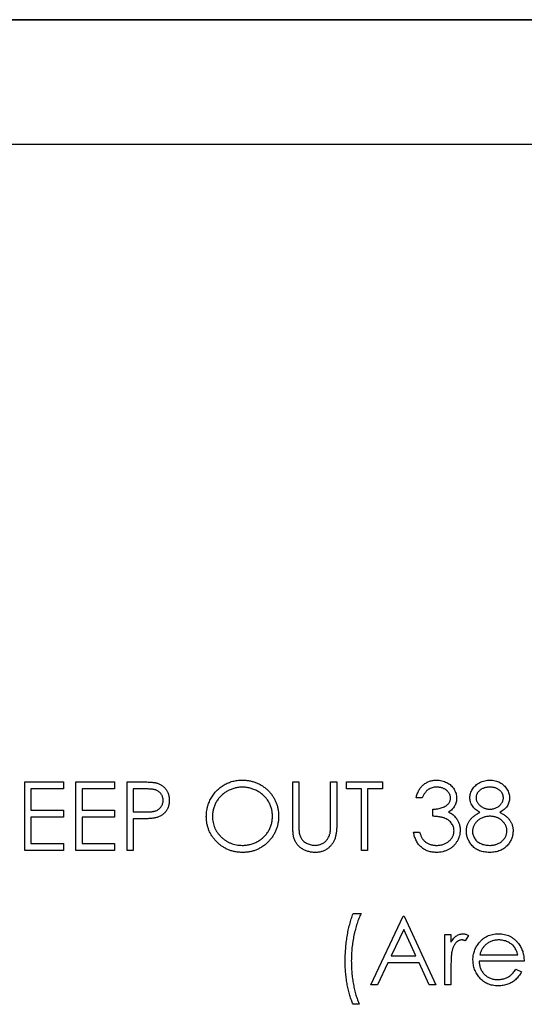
# Model space of a CAD drawing. Header units: millimetres. Extents: x 0 to 1725, y 0 to 1361.
# Tile 18 of 39: x 692 to 717, y 1189 to 1239. Entities that reach past the tile are written whole.
import ezdxf

# ---------------------------------------------------------------- set-up
doc = ezdxf.new("R2010")
doc.units = ezdxf.units.MM
doc.linetypes.add('SLD-Solid', pattern=[0])
doc.layers.add('SLD-0', color=179, linetype='SLD-Solid')
doc.styles.add('SLDTEXTSTYLE0', font='ARIAL.TTF', dxfattribs={"width": 0.948})
doc.dimstyles.new('SLDDIMSTYLE1', dxfattribs={"dimtxt": 7.408333, "dimasz": 2.116667, "dimexe": 0, "dimexo": 0.0625, "dimgap": 1.852083, "dimtad": 0, "dimtih": 1, "dimtoh": 1, "dimrnd": 1e-09, "dimzin": 12, "dimdsep": 46, "dimtxsty": 'SLDTEXTSTYLE0', "dimblk1": 'NONE', "dimblk2": 'NONE', "dimsah": 1, "dimcen": 0.09, "dimsd2": 1, "dimadec": 0, "dimazin": 3, "dimtfac": 1, "dimtdec": 0, "dimtofl": 0, "dimtmove": 0, "dimatfit": 3, "dimldrblk": 'NONE', "dimfxl": 1, "dimfrac": 2, "dimtolj": 1, "dimtzin": 12, "dimarcsym": 0})

# ---------------------------------------------------------------- blocks, each defined once
blk = doc.blocks.new('_D_32')
at = {"layer": 'SLD-0', "color": 7}
for p, q in [((971.444, 1232.566), (646.425, 1232.566)), ((976.444, 1223.705), (971.444, 1232.566)), ((1032.962, 1228.396), (1032.962, 1219.014)), ((1032.962, 1228.396), (1034.608, 1228.396)), ((1071.92, 1228.396), (1070.275, 1228.396)), ((1071.92, 1228.396), (1071.92, 1219.014)), ((976.444, 1223.705), (981.444, 1223.705)), ((1032.962, 1219.014), (1034.608, 1219.014)), ((1071.92, 1219.014), (1070.275, 1219.014))]:
    blk.add_line(p, q, dxfattribs=at)
at = {"layer": 'SLD-0', "color": 7, "char_height": 7.4083, "attachment_point": 1, "style": 'SLDTEXTSTYLE0'}
for s, insert in [('237.49mm', (983.032, 1227.736)), ('9.350in', (1036.254, 1227.736))]:
    blk.add_mtext(s, dxfattribs=dict(at, insert=insert))
blk = doc.blocks.new('_None')

msp = doc.modelspace()

# ---------------------------------------------------------------- linework, layer by layer
at = {"layer": 'SLD-0', "color": 7, "linetype": 'SLD-Solid'}
msp.add_line((639.075, 1238.916), (943.875, 1238.916), dxfattribs=at)
at = {"layer": 'SLD-0', "color": 7, "linetype": 'SLD-Solid', "lineweight": 25}
for p, q in [((796.555, 1238.916), (639.075, 1238.916)), ((691.947, 1200.125), (693.921, 1200.125)), ((691.947, 1196.625), (691.947, 1200.125)), ((693.921, 1199.766), (692.261, 1199.766)), ((692.261, 1199.766), (692.261, 1198.689)), ((693.921, 1200.125), (693.921, 1199.766)), ((694.549, 1200.125), (696.524, 1200.125)), ((694.549, 1196.625), (694.549, 1200.125)), ((696.524, 1199.766), (694.864, 1199.766)), ((694.864, 1199.766), (694.864, 1198.689)), ((696.524, 1200.125), (696.524, 1199.766)), ((697.152, 1200.125), (697.838, 1200.125)), ((697.152, 1196.625), (697.152, 1200.125)), ((698.106, 1199.766), (697.466, 1199.766)), ((697.466, 1199.766), (697.466, 1198.599)), ((705.588, 1200.125), (705.902, 1200.125)), ((705.588, 1198.011), (705.588, 1200.125)), ((705.902, 1200.125), (705.902, 1198.028)), ((707.517, 1198.028), (707.517, 1200.125)), ((707.517, 1200.125), (707.831, 1200.125)), ((707.831, 1200.125), (707.831, 1198.011)), ((708.325, 1199.766), (708.325, 1200.125)), ((708.325, 1200.125), (710.165, 1200.125)), ((709.088, 1199.766), (708.325, 1199.766)), ((709.088, 1196.625), (709.088, 1199.766)), ((710.165, 1199.766), (709.402, 1199.766)), ((709.402, 1199.766), (709.402, 1196.625)), ((710.165, 1200.125), (710.165, 1199.766)), ((712.184, 1199.317), (711.87, 1199.317)), ((692.261, 1198.689), (693.921, 1198.689)), ((693.921, 1198.689), (693.921, 1198.33)), ((694.864, 1198.689), (696.524, 1198.689)), ((696.524, 1198.689), (696.524, 1198.33)), ((712.723, 1198.375), (712.723, 1198.734)), ((693.921, 1198.33), (692.261, 1198.33)), ((692.261, 1198.33), (692.261, 1196.984)), ((696.524, 1198.33), (694.864, 1198.33)), ((694.864, 1198.33), (694.864, 1196.984)), ((697.466, 1198.599), (698.079, 1198.592)), ((697.716, 1198.24), (697.466, 1198.24)), ((697.466, 1198.24), (697.466, 1196.625)), ((711.735, 1197.567), (712.049, 1197.567)), ((692.261, 1196.984), (693.921, 1196.984)), ((693.921, 1196.984), (693.921, 1196.625)), ((694.864, 1196.984), (696.524, 1196.984)), ((696.524, 1196.984), (696.524, 1196.625)), ((693.921, 1196.625), (691.947, 1196.625)), ((696.524, 1196.625), (694.549, 1196.625)), ((697.466, 1196.625), (697.152, 1196.625)), ((709.402, 1196.625), (709.088, 1196.625)), ((708.662, 1193.426), (709.065, 1193.426)), ((709.559, 1189.792), (711.219, 1193.292)), ((711.219, 1193.292), (711.264, 1193.292)), ((711.264, 1193.292), (712.88, 1189.792)), ((711.238, 1192.61), (710.604, 1191.273)), ((711.855, 1191.273), (711.238, 1192.61)), ((713.328, 1192.349), (713.642, 1192.349)), ((713.328, 1189.792), (713.328, 1192.349)), ((713.642, 1192.349), (713.642, 1191.973)), ((714.54, 1192.307), (714.367, 1192.035)), ((710.604, 1191.273), (711.855, 1191.273)), ((715.111, 1191.317), (717.053, 1191.317)), ((710.434, 1190.914), (709.902, 1189.792)), ((712.021, 1190.914), (710.434, 1190.914)), ((712.538, 1189.792), (712.021, 1190.914)), ((713.642, 1190.651), (713.642, 1189.792)), ((717.367, 1191.003), (715.078, 1191.003)), ((716.953, 1190.599), (717.232, 1190.453)), ((709.902, 1189.792), (709.559, 1189.792)), ((712.88, 1189.792), (712.538, 1189.792)), ((713.642, 1189.792), (713.328, 1189.792)), ((708.976, 1188.805), (708.662, 1188.805))]:
    msp.add_line(p, q, dxfattribs=at)
for points, knots in [([(701.19, 1198.36), (701.191, 1198.401), (701.192, 1198.484), (701.205, 1198.607), (701.223, 1198.728), (701.25, 1198.846), (701.285, 1198.962), (701.326, 1199.076), (701.376, 1199.188), (701.433, 1199.296), (701.496, 1199.401), (701.566, 1199.5), (701.64, 1199.594), (701.721, 1199.681), (701.807, 1199.762), (701.898, 1199.838), (701.995, 1199.908), (702.097, 1199.972), (702.203, 1200.029), (702.312, 1200.078), (702.422, 1200.121), (702.535, 1200.155), (702.65, 1200.182), (702.768, 1200.2), (702.887, 1200.213), (702.967, 1200.214), (703.008, 1200.215)], [0, 0, 0, 0, 0.043209, 0.085873, 0.12812, 0.170152, 0.211918, 0.253753, 0.296006, 0.338443, 0.381015, 0.42282, 0.464089, 0.505126, 0.545975, 0.586985, 0.628339, 0.670084, 0.711992, 0.753039, 0.794049, 0.834886, 0.875498, 0.916547, 0.958004, 1, 1, 1, 1]), ([(703.008, 1200.215), (703.073, 1200.213), (703.2, 1200.21), (703.387, 1200.185), (703.566, 1200.143), (703.737, 1200.086), (703.9, 1200.01), (704.054, 1199.918), (704.201, 1199.81), (704.337, 1199.685), (704.462, 1199.55), (704.571, 1199.405), (704.663, 1199.253), (704.739, 1199.092), (704.798, 1198.924), (704.839, 1198.748), (704.865, 1198.565), (704.868, 1198.44), (704.87, 1198.376)], [0, 0, 0, 0, 0.06657, 0.130749, 0.193413, 0.254989, 0.316114, 0.377262, 0.439401, 0.502971, 0.566525, 0.628231, 0.689091, 0.749345, 0.81017, 0.87161, 0.934869, 1, 1, 1, 1]), ([(711.87, 1199.317), (711.878, 1199.353), (711.895, 1199.421), (711.93, 1199.52), (711.968, 1199.613), (712.013, 1199.699), (712.062, 1199.78), (712.119, 1199.854), (712.181, 1199.922), (712.248, 1199.983), (712.319, 1200.038), (712.395, 1200.085), (712.473, 1200.125), (712.555, 1200.158), (712.64, 1200.183), (712.728, 1200.201), (712.819, 1200.213), (712.88, 1200.214), (712.912, 1200.215)], [0, 0, 0, 0, 0.072625, 0.141977, 0.208985, 0.273957, 0.336889, 0.398745, 0.460116, 0.520825, 0.580994, 0.640152, 0.698622, 0.757271, 0.816427, 0.876254, 0.937165, 1, 1, 1, 1]), ([(712.912, 1200.215), (712.958, 1200.213), (713.048, 1200.211), (713.181, 1200.186), (713.309, 1200.146), (713.431, 1200.092), (713.544, 1200.025), (713.645, 1199.945), (713.731, 1199.854), (713.804, 1199.753), (713.861, 1199.645), (713.903, 1199.534), (713.929, 1199.421), (713.932, 1199.344), (713.934, 1199.305)], [0, 0, 0, 0, 0.090254, 0.17854, 0.266093, 0.354631, 0.441886, 0.525747, 0.608114, 0.690197, 0.770821, 0.848326, 0.924012, 1, 1, 1, 1]), ([(714.607, 1199.317), (714.609, 1199.354), (714.612, 1199.429), (714.639, 1199.541), (714.682, 1199.65), (714.741, 1199.757), (714.814, 1199.858), (714.902, 1199.949), (715.003, 1200.028), (715.116, 1200.095), (715.237, 1200.149), (715.365, 1200.186), (715.497, 1200.211), (715.587, 1200.213), (715.633, 1200.215)], [0, 0, 0, 0, 0.0740584, 0.1488704, 0.2266677, 0.3077348, 0.3911572, 0.4739294, 0.5579278, 0.6449893, 0.7333641, 0.821092, 0.9092872, 1, 1, 1, 1]), ([(715.633, 1200.215), (715.677, 1200.213), (715.765, 1200.211), (715.894, 1200.187), (716.018, 1200.147), (716.135, 1200.093), (716.244, 1200.027), (716.341, 1199.946), (716.426, 1199.856), (716.497, 1199.755), (716.555, 1199.649), (716.596, 1199.537), (716.621, 1199.423), (716.625, 1199.346), (716.626, 1199.307)], [0, 0, 0, 0, 0.08941, 0.176306, 0.262626, 0.349446, 0.435498, 0.518928, 0.601355, 0.684256, 0.765807, 0.844877, 0.92228, 1, 1, 1, 1]), ([(697.838, 1200.125), (697.886, 1200.125), (697.976, 1200.125), (698.106, 1200.122), (698.224, 1200.118), (698.329, 1200.112), (698.423, 1200.106), (698.505, 1200.096), (698.575, 1200.087), (698.616, 1200.077), (698.636, 1200.072)], [0, 0, 0, 0, 0.176956, 0.339055, 0.486318, 0.618781, 0.735619, 0.838742, 0.926457, 1, 1, 1, 1]), ([(698.992, 1199.185), (698.99, 1199.213), (698.988, 1199.269), (698.969, 1199.351), (698.938, 1199.429), (698.895, 1199.502), (698.842, 1199.568), (698.78, 1199.626), (698.711, 1199.672), (698.646, 1199.702), (698.588, 1199.72), (698.538, 1199.733), (698.482, 1199.743), (698.419, 1199.751), (698.35, 1199.758), (698.274, 1199.763), (698.192, 1199.766), (698.136, 1199.766), (698.106, 1199.766)], [0, 0, 0, 0, 0.070044, 0.139238, 0.208197, 0.279173, 0.349987, 0.418354, 0.48761, 0.557411, 0.59533, 0.637964, 0.685913, 0.738185, 0.796103, 0.858517, 0.926658, 1, 1, 1, 1]), ([(698.636, 1200.072), (698.66, 1200.066), (698.708, 1200.053), (698.776, 1200.027), (698.842, 1199.995), (698.904, 1199.96), (698.963, 1199.919), (699.019, 1199.873), (699.071, 1199.823), (699.119, 1199.767), (699.163, 1199.708), (699.201, 1199.644), (699.233, 1199.577), (699.261, 1199.506), (699.28, 1199.431), (699.295, 1199.353), (699.304, 1199.271), (699.305, 1199.215), (699.306, 1199.186)], [0, 0, 0, 0, 0.062481, 0.12349, 0.183411, 0.243153, 0.302127, 0.36171, 0.421842, 0.482932, 0.544552, 0.605681, 0.66768, 0.729984, 0.794551, 0.860346, 0.928907, 1, 1, 1, 1]), ([(703.023, 1199.856), (702.99, 1199.855), (702.924, 1199.855), (702.826, 1199.844), (702.729, 1199.829), (702.633, 1199.807), (702.539, 1199.778), (702.446, 1199.744), (702.354, 1199.703), (702.264, 1199.656), (702.177, 1199.605), (702.095, 1199.548), (702.018, 1199.487), (701.946, 1199.421), (701.878, 1199.352), (701.815, 1199.278), (701.757, 1199.199), (701.705, 1199.117), (701.658, 1199.031), (701.616, 1198.943), (701.582, 1198.851), (701.554, 1198.758), (701.531, 1198.662), (701.516, 1198.564), (701.506, 1198.463), (701.505, 1198.395), (701.505, 1198.361)], [0, 0, 0, 0, 0.042023, 0.083645, 0.124984, 0.166247, 0.207702, 0.249631, 0.291742, 0.334743, 0.37746, 0.419556, 0.461044, 0.502096, 0.542891, 0.583801, 0.624864, 0.666225, 0.707399, 0.748557, 0.789655, 0.83074, 0.87207, 0.913993, 0.956498, 1, 1, 1, 1]), ([(704.556, 1198.377), (704.555, 1198.411), (704.555, 1198.478), (704.544, 1198.578), (704.529, 1198.675), (704.507, 1198.77), (704.479, 1198.862), (704.445, 1198.951), (704.404, 1199.038), (704.357, 1199.123), (704.304, 1199.204), (704.247, 1199.282), (704.184, 1199.354), (704.116, 1199.424), (704.043, 1199.488), (703.964, 1199.548), (703.881, 1199.605), (703.793, 1199.656), (703.703, 1199.703), (703.61, 1199.744), (703.515, 1199.778), (703.42, 1199.807), (703.322, 1199.829), (703.224, 1199.844), (703.124, 1199.855), (703.057, 1199.855), (703.023, 1199.856)], [0, 0, 0, 0, 0.042915, 0.08513, 0.126473, 0.167453, 0.207976, 0.248249, 0.28875, 0.32967, 0.370537, 0.411129, 0.451819, 0.492406, 0.533486, 0.575263, 0.617441, 0.660672, 0.70394, 0.746868, 0.789079, 0.831104, 0.873238, 0.915166, 0.957381, 1, 1, 1, 1]), ([(712.916, 1199.856), (712.876, 1199.854), (712.798, 1199.852), (712.686, 1199.828), (712.582, 1199.79), (712.502, 1199.745), (712.443, 1199.7), (712.401, 1199.661), (712.36, 1199.617), (712.322, 1199.567), (712.284, 1199.513), (712.249, 1199.452), (712.215, 1199.387), (712.195, 1199.341), (712.184, 1199.317)], [0, 0, 0, 0, 0.122712, 0.239685, 0.351816, 0.463766, 0.520818, 0.579448, 0.640604, 0.705298, 0.773634, 0.844669, 0.920057, 1, 1, 1, 1]), ([(713.62, 1199.307), (713.62, 1199.325), (713.619, 1199.362), (713.608, 1199.415), (713.593, 1199.466), (713.571, 1199.516), (713.542, 1199.563), (713.508, 1199.609), (713.467, 1199.653), (713.42, 1199.693), (713.37, 1199.732), (713.314, 1199.765), (713.256, 1199.793), (713.194, 1199.816), (713.129, 1199.834), (713.061, 1199.846), (712.99, 1199.854), (712.941, 1199.855), (712.916, 1199.856)], [0, 0, 0, 0, 0.055275, 0.109966, 0.163247, 0.218076, 0.273301, 0.330909, 0.390995, 0.454176, 0.518862, 0.583311, 0.648517, 0.715031, 0.782502, 0.852323, 0.924928, 1, 1, 1, 1]), ([(715.615, 1199.856), (715.591, 1199.855), (715.543, 1199.854), (715.472, 1199.847), (715.405, 1199.834), (715.341, 1199.817), (715.281, 1199.794), (715.223, 1199.766), (715.169, 1199.733), (715.118, 1199.696), (715.072, 1199.655), (715.032, 1199.612), (714.998, 1199.566), (714.969, 1199.52), (714.949, 1199.47), (714.933, 1199.419), (714.922, 1199.366), (714.922, 1199.33), (714.921, 1199.312)], [0, 0, 0, 0, 0.075243, 0.147209, 0.216447, 0.284025, 0.350655, 0.415031, 0.47963, 0.544652, 0.608044, 0.667828, 0.725114, 0.780992, 0.835527, 0.889438, 0.944072, 1, 1, 1, 1]), ([(716.312, 1199.319), (716.312, 1199.335), (716.311, 1199.368), (716.302, 1199.417), (716.288, 1199.465), (716.268, 1199.512), (716.243, 1199.557), (716.212, 1199.602), (716.175, 1199.645), (716.134, 1199.688), (716.087, 1199.727), (716.035, 1199.762), (715.977, 1199.791), (715.914, 1199.815), (715.846, 1199.833), (715.774, 1199.847), (715.696, 1199.854), (715.643, 1199.855), (715.615, 1199.856)], [0, 0, 0, 0, 0.050902, 0.101034, 0.151084, 0.203062, 0.256248, 0.310847, 0.368769, 0.430015, 0.49252, 0.556049, 0.621996, 0.690192, 0.761385, 0.836356, 0.915487, 1, 1, 1, 1]), ([(698.079, 1198.592), (698.109, 1198.592), (698.167, 1198.592), (698.25, 1198.596), (698.327, 1198.6), (698.399, 1198.607), (698.463, 1198.617), (698.522, 1198.626), (698.574, 1198.64), (698.636, 1198.659), (698.704, 1198.691), (698.778, 1198.737), (698.84, 1198.796), (698.895, 1198.863), (698.938, 1198.936), (698.969, 1199.016), (698.988, 1199.099), (698.99, 1199.156), (698.992, 1199.185)], [0, 0, 0, 0, 0.072538, 0.140034, 0.202496, 0.260575, 0.313228, 0.361583, 0.404878, 0.444127, 0.5164, 0.586507, 0.655085, 0.724384, 0.793974, 0.861638, 0.930111, 1, 1, 1, 1]), ([(699.306, 1199.186), (699.305, 1199.157), (699.305, 1199.101), (699.295, 1199.019), (699.281, 1198.94), (699.261, 1198.865), (699.234, 1198.795), (699.203, 1198.727), (699.165, 1198.664), (699.121, 1198.605), (699.072, 1198.55), (699.019, 1198.5), (698.961, 1198.454), (698.899, 1198.413), (698.832, 1198.378), (698.762, 1198.346), (698.686, 1198.319), (698.634, 1198.305), (698.608, 1198.298)], [0, 0, 0, 0, 0.070119, 0.137192, 0.202016, 0.264631, 0.326117, 0.38601, 0.445812, 0.505298, 0.564633, 0.624283, 0.683902, 0.743953, 0.805388, 0.868388, 0.933084, 1, 1, 1, 1]), ([(712.723, 1198.734), (712.766, 1198.735), (712.851, 1198.736), (712.975, 1198.754), (713.093, 1198.778), (713.203, 1198.815), (713.304, 1198.857), (713.391, 1198.907), (713.464, 1198.963), (713.522, 1199.025), (713.566, 1199.091), (713.597, 1199.16), (713.616, 1199.232), (713.619, 1199.282), (713.62, 1199.307)], [0, 0, 0, 0, 0.110166, 0.215787, 0.318027, 0.417574, 0.51165, 0.596162, 0.672935, 0.74367, 0.810677, 0.874059, 0.936696, 1, 1, 1, 1]), ([(713.934, 1199.305), (713.933, 1199.268), (713.931, 1199.196), (713.911, 1199.09), (713.879, 1198.991), (713.834, 1198.897), (713.775, 1198.809), (713.705, 1198.727), (713.621, 1198.651), (713.558, 1198.608), (713.525, 1198.585)], [0, 0, 0, 0, 0.1280675, 0.2506083, 0.3706302, 0.4900722, 0.6103748, 0.7343131, 0.8632165, 1, 1, 1, 1]), ([(715.118, 1198.575), (715.078, 1198.597), (714.999, 1198.64), (714.895, 1198.719), (714.806, 1198.804), (714.733, 1198.898), (714.676, 1198.997), (714.637, 1199.1), (714.611, 1199.207), (714.608, 1199.28), (714.607, 1199.317)], [0, 0, 0, 0, 0.14586, 0.282426, 0.41085, 0.535029, 0.654701, 0.770133, 0.884556, 1, 1, 1, 1]), ([(714.921, 1199.312), (714.922, 1199.293), (714.923, 1199.257), (714.934, 1199.204), (714.949, 1199.152), (714.974, 1199.101), (715.004, 1199.052), (715.04, 1199.003), (715.084, 1198.957), (715.133, 1198.912), (715.186, 1198.87), (715.243, 1198.834), (715.302, 1198.803), (715.363, 1198.778), (715.426, 1198.758), (715.491, 1198.744), (715.559, 1198.736), (715.605, 1198.735), (715.628, 1198.734)], [0, 0, 0, 0, 0.054564, 0.107826, 0.161924, 0.21751, 0.274498, 0.334815, 0.397555, 0.464755, 0.532901, 0.600097, 0.665354, 0.731084, 0.796883, 0.863292, 0.930831, 1, 1, 1, 1]), ([(715.628, 1198.734), (715.658, 1198.735), (715.717, 1198.737), (715.804, 1198.753), (715.889, 1198.778), (715.971, 1198.813), (716.047, 1198.857), (716.115, 1198.909), (716.174, 1198.968), (716.223, 1199.035), (716.261, 1199.105), (716.291, 1199.176), (716.309, 1199.247), (716.311, 1199.295), (716.312, 1199.319)], [0, 0, 0, 0, 0.08969, 0.178494, 0.266838, 0.356558, 0.445334, 0.530806, 0.614076, 0.697707, 0.779142, 0.855354, 0.928557, 1, 1, 1, 1]), ([(716.626, 1199.307), (716.625, 1199.269), (716.622, 1199.194), (716.598, 1199.086), (716.559, 1198.984), (716.504, 1198.888), (716.433, 1198.799), (716.346, 1198.717), (716.245, 1198.64), (716.169, 1198.597), (716.129, 1198.575)], [0, 0, 0, 0, 0.121904, 0.239413, 0.35541, 0.472091, 0.592859, 0.718703, 0.854892, 1, 1, 1, 1]), ([(698.608, 1198.298), (698.586, 1198.293), (698.538, 1198.283), (698.458, 1198.272), (698.366, 1198.262), (698.261, 1198.255), (698.143, 1198.248), (698.013, 1198.243), (697.869, 1198.241), (697.769, 1198.241), (697.716, 1198.24)], [0, 0, 0, 0, 0.0751731, 0.1647463, 0.2680169, 0.3859119, 0.5177895, 0.663691, 0.8244132, 1, 1, 1, 1]), ([(703.036, 1196.535), (702.972, 1196.537), (702.847, 1196.54), (702.664, 1196.566), (702.488, 1196.607), (702.319, 1196.666), (702.158, 1196.741), (702.005, 1196.833), (701.859, 1196.943), (701.723, 1197.067), (701.598, 1197.202), (701.489, 1197.347), (701.397, 1197.499), (701.322, 1197.658), (701.262, 1197.823), (701.221, 1197.996), (701.195, 1198.175), (701.192, 1198.298), (701.19, 1198.36)], [0, 0, 0, 0, 0.0658189, 0.1297465, 0.192072, 0.2534594, 0.3145696, 0.3762799, 0.4390257, 0.503267, 0.5674928, 0.6297048, 0.6909996, 0.7514517, 0.8120044, 0.8731497, 0.9356355, 1, 1, 1, 1]), ([(701.505, 1198.361), (701.506, 1198.31), (701.508, 1198.211), (701.53, 1198.065), (701.564, 1197.925), (701.614, 1197.792), (701.676, 1197.663), (701.753, 1197.541), (701.845, 1197.426), (701.948, 1197.317), (702.062, 1197.219), (702.182, 1197.132), (702.308, 1197.058), (702.44, 1196.999), (702.578, 1196.951), (702.721, 1196.919), (702.87, 1196.897), (702.972, 1196.895), (703.023, 1196.894)], [0, 0, 0, 0, 0.064504, 0.126899, 0.187747, 0.24815, 0.308586, 0.369583, 0.431827, 0.49618, 0.560668, 0.623504, 0.68526, 0.746537, 0.808327, 0.870486, 0.934317, 1, 1, 1, 1]), ([(703.023, 1196.894), (703.058, 1196.895), (703.126, 1196.896), (703.229, 1196.905), (703.329, 1196.92), (703.427, 1196.942), (703.523, 1196.97), (703.618, 1197.002), (703.71, 1197.043), (703.8, 1197.088), (703.886, 1197.139), (703.969, 1197.194), (704.045, 1197.255), (704.118, 1197.32), (704.185, 1197.389), (704.248, 1197.462), (704.305, 1197.541), (704.357, 1197.623), (704.404, 1197.709), (704.445, 1197.797), (704.479, 1197.888), (704.507, 1197.982), (704.529, 1198.077), (704.544, 1198.175), (704.555, 1198.275), (704.555, 1198.343), (704.556, 1198.377)], [0, 0, 0, 0, 0.043633, 0.086538, 0.129177, 0.171436, 0.213416, 0.255266, 0.297369, 0.339941, 0.382347, 0.423953, 0.464871, 0.505572, 0.546003, 0.586568, 0.627065, 0.668271, 0.709549, 0.750428, 0.791096, 0.832027, 0.873136, 0.914611, 0.956956, 1, 1, 1, 1]), ([(704.87, 1198.376), (704.868, 1198.314), (704.865, 1198.189), (704.839, 1198.007), (704.798, 1197.832), (704.74, 1197.664), (704.664, 1197.504), (704.572, 1197.351), (704.463, 1197.205), (704.338, 1197.069), (704.203, 1196.944), (704.058, 1196.835), (703.906, 1196.741), (703.746, 1196.667), (703.579, 1196.607), (703.404, 1196.566), (703.223, 1196.54), (703.099, 1196.537), (703.036, 1196.535)], [0, 0, 0, 0, 0.065227, 0.128569, 0.19032, 0.251378, 0.312388, 0.373789, 0.436431, 0.500567, 0.564687, 0.627136, 0.688455, 0.749246, 0.810155, 0.871671, 0.934773, 1, 1, 1, 1]), ([(713.799, 1197.635), (713.798, 1197.667), (713.795, 1197.732), (713.772, 1197.828), (713.733, 1197.92), (713.68, 1198.007), (713.614, 1198.088), (713.538, 1198.16), (713.45, 1198.22), (713.369, 1198.261), (713.297, 1198.289), (713.236, 1198.308), (713.167, 1198.323), (713.092, 1198.338), (713.009, 1198.351), (712.92, 1198.361), (712.824, 1198.369), (712.757, 1198.373), (712.723, 1198.375)], [0, 0, 0, 0, 0.066909, 0.133485, 0.201035, 0.271234, 0.34288, 0.413836, 0.485977, 0.56023, 0.599884, 0.644055, 0.691892, 0.744688, 0.801492, 0.862858, 0.929328, 1, 1, 1, 1]), ([(713.525, 1198.585), (713.563, 1198.567), (713.636, 1198.532), (713.737, 1198.462), (713.828, 1198.381), (713.879, 1198.318), (713.905, 1198.287)], [0, 0, 0, 0, 0.25388, 0.503009, 0.750291, 1, 1, 1, 1]), ([(713.905, 1198.287), (713.921, 1198.264), (713.955, 1198.218), (713.996, 1198.144), (714.034, 1198.07), (714.063, 1197.993), (714.085, 1197.914), (714.101, 1197.833), (714.111, 1197.749), (714.113, 1197.693), (714.114, 1197.665)], [0, 0, 0, 0, 0.128136, 0.254173, 0.378112, 0.501712, 0.623986, 0.747096, 0.872875, 1, 1, 1, 1]), ([(714.428, 1197.616), (714.428, 1197.64), (714.429, 1197.689), (714.437, 1197.761), (714.45, 1197.83), (714.467, 1197.898), (714.491, 1197.964), (714.519, 1198.029), (714.552, 1198.091), (714.59, 1198.152), (714.634, 1198.211), (714.684, 1198.268), (714.741, 1198.323), (714.805, 1198.377), (714.873, 1198.43), (714.949, 1198.48), (715.031, 1198.53), (715.089, 1198.56), (715.118, 1198.575)], [0, 0, 0, 0, 0.058854, 0.116315, 0.172675, 0.22878, 0.28458, 0.340257, 0.39663, 0.453507, 0.512318, 0.572648, 0.636022, 0.702363, 0.771483, 0.844184, 0.92007, 1, 1, 1, 1]), ([(715.636, 1198.375), (715.605, 1198.375), (715.543, 1198.373), (715.454, 1198.361), (715.368, 1198.345), (715.286, 1198.319), (715.208, 1198.286), (715.134, 1198.246), (715.063, 1198.199), (714.998, 1198.145), (714.938, 1198.087), (714.886, 1198.025), (714.841, 1197.962), (714.805, 1197.895), (714.776, 1197.826), (714.757, 1197.754), (714.744, 1197.681), (714.743, 1197.631), (714.742, 1197.605)], [0, 0, 0, 0, 0.071269, 0.139812, 0.206497, 0.271535, 0.336082, 0.400528, 0.464984, 0.53005, 0.594423, 0.655583, 0.714849, 0.772115, 0.828999, 0.885122, 0.942079, 1, 1, 1, 1]), ([(716.492, 1197.638), (716.491, 1197.662), (716.489, 1197.709), (716.478, 1197.779), (716.458, 1197.846), (716.43, 1197.912), (716.394, 1197.975), (716.351, 1198.037), (716.3, 1198.096), (716.241, 1198.152), (716.177, 1198.204), (716.11, 1198.25), (716.039, 1198.289), (715.964, 1198.32), (715.887, 1198.345), (715.806, 1198.362), (715.722, 1198.373), (715.665, 1198.374), (715.636, 1198.375)], [0, 0, 0, 0, 0.057339, 0.113063, 0.169181, 0.225775, 0.283826, 0.343454, 0.405907, 0.471392, 0.538003, 0.603064, 0.667602, 0.732225, 0.797005, 0.863048, 0.930357, 1, 1, 1, 1]), ([(716.129, 1198.575), (716.158, 1198.56), (716.214, 1198.531), (716.293, 1198.484), (716.366, 1198.434), (716.434, 1198.385), (716.496, 1198.333), (716.551, 1198.279), (716.601, 1198.224), (716.644, 1198.167), (716.682, 1198.109), (716.715, 1198.048), (716.744, 1197.986), (716.766, 1197.921), (716.784, 1197.855), (716.797, 1197.787), (716.804, 1197.716), (716.805, 1197.669), (716.806, 1197.645)], [0, 0, 0, 0, 0.079525, 0.1551, 0.22722, 0.295911, 0.362056, 0.42552, 0.485813, 0.544495, 0.60146, 0.657841, 0.713974, 0.769468, 0.82613, 0.882885, 0.940701, 1, 1, 1, 1]), ([(705.65, 1197.274), (705.645, 1197.292), (705.634, 1197.333), (705.622, 1197.4), (705.612, 1197.477), (705.602, 1197.564), (705.597, 1197.661), (705.592, 1197.769), (705.588, 1197.886), (705.588, 1197.968), (705.588, 1198.011)], [0, 0, 0, 0, 0.07813, 0.169465, 0.274335, 0.39211, 0.523687, 0.668365, 0.827132, 1, 1, 1, 1]), ([(705.902, 1198.028), (705.902, 1197.998), (705.902, 1197.942), (705.902, 1197.862), (705.904, 1197.791), (705.905, 1197.728), (705.907, 1197.674), (705.909, 1197.629), (705.912, 1197.593), (705.915, 1197.572), (705.916, 1197.562)], [0, 0, 0, 0, 0.1910786, 0.3626046, 0.5160988, 0.650038, 0.7659767, 0.862374, 0.9408421, 1, 1, 1, 1]), ([(707.831, 1198.011), (707.831, 1197.973), (707.831, 1197.899), (707.826, 1197.79), (707.82, 1197.686), (707.81, 1197.589), (707.797, 1197.497), (707.783, 1197.41), (707.765, 1197.329), (707.743, 1197.253), (707.719, 1197.181), (707.688, 1197.113), (707.652, 1197.046), (707.61, 1196.981), (707.563, 1196.919), (707.51, 1196.86), (707.452, 1196.803), (707.388, 1196.748), (707.321, 1196.698), (707.249, 1196.655), (707.173, 1196.618), (707.094, 1196.587), (707.011, 1196.564), (706.926, 1196.547), (706.836, 1196.537), (706.775, 1196.536), (706.744, 1196.535)], [0, 0, 0, 0, 0.054858, 0.107059, 0.156978, 0.203992, 0.248492, 0.290483, 0.330489, 0.367886, 0.403858, 0.440009, 0.476295, 0.512792, 0.550485, 0.588381, 0.627645, 0.667979, 0.708433, 0.748602, 0.789088, 0.829461, 0.870371, 0.912214, 0.955547, 1, 1, 1, 1]), ([(707.482, 1197.485), (707.485, 1197.497), (707.491, 1197.525), (707.498, 1197.571), (707.504, 1197.626), (707.509, 1197.69), (707.513, 1197.762), (707.516, 1197.843), (707.517, 1197.933), (707.517, 1197.995), (707.517, 1198.028)], [0, 0, 0, 0, 0.069835, 0.155621, 0.257802, 0.373811, 0.506402, 0.655564, 0.820079, 1, 1, 1, 1]), ([(706.744, 1196.535), (706.71, 1196.536), (706.644, 1196.538), (706.547, 1196.546), (706.454, 1196.563), (706.363, 1196.584), (706.277, 1196.613), (706.194, 1196.648), (706.116, 1196.689), (706.041, 1196.736), (705.971, 1196.788), (705.907, 1196.846), (705.849, 1196.907), (705.797, 1196.972), (705.751, 1197.041), (705.711, 1197.115), (705.677, 1197.192), (705.659, 1197.246), (705.65, 1197.274)], [0, 0, 0, 0, 0.0711745, 0.1396441, 0.2063172, 0.2713732, 0.3354181, 0.3980763, 0.4606079, 0.5229695, 0.5847157, 0.6448949, 0.7042906, 0.7629982, 0.8210874, 0.8801039, 0.9393885, 1, 1, 1, 1]), ([(705.916, 1197.562), (705.921, 1197.53), (705.931, 1197.466), (705.957, 1197.375), (705.993, 1197.293), (706.035, 1197.217), (706.091, 1197.15), (706.158, 1197.089), (706.239, 1197.035), (706.33, 1196.985), (706.427, 1196.946), (706.526, 1196.916), (706.626, 1196.897), (706.693, 1196.895), (706.727, 1196.894)], [0, 0, 0, 0, 0.086315, 0.167766, 0.244433, 0.318135, 0.391884, 0.470068, 0.553904, 0.644339, 0.736875, 0.826168, 0.913679, 1, 1, 1, 1]), ([(706.727, 1196.894), (706.755, 1196.895), (706.812, 1196.898), (706.897, 1196.911), (706.979, 1196.935), (707.06, 1196.966), (707.135, 1197.006), (707.206, 1197.053), (707.269, 1197.109), (707.326, 1197.17), (707.376, 1197.239), (707.42, 1197.314), (707.455, 1197.397), (707.473, 1197.455), (707.482, 1197.485)], [0, 0, 0, 0, 0.082891, 0.165303, 0.247762, 0.331528, 0.41528, 0.496366, 0.577151, 0.657783, 0.739322, 0.823793, 0.909476, 1, 1, 1, 1]), ([(712.903, 1196.535), (712.865, 1196.536), (712.792, 1196.538), (712.683, 1196.55), (712.58, 1196.571), (712.482, 1196.6), (712.388, 1196.636), (712.299, 1196.681), (712.214, 1196.735), (712.135, 1196.797), (712.061, 1196.866), (711.995, 1196.944), (711.934, 1197.029), (711.881, 1197.122), (711.833, 1197.222), (711.794, 1197.33), (711.76, 1197.446), (711.744, 1197.526), (711.735, 1197.567)], [0, 0, 0, 0, 0.065541, 0.128963, 0.190377, 0.250092, 0.308548, 0.366398, 0.424542, 0.48317, 0.542243, 0.601739, 0.662506, 0.724856, 0.789128, 0.856346, 0.926295, 1, 1, 1, 1]), ([(712.049, 1197.567), (712.058, 1197.54), (712.074, 1197.488), (712.101, 1197.413), (712.132, 1197.343), (712.165, 1197.28), (712.199, 1197.222), (712.238, 1197.17), (712.278, 1197.123), (712.309, 1197.097), (712.324, 1197.084)], [0, 0, 0, 0, 0.14977, 0.291316, 0.425966, 0.55216, 0.671527, 0.786122, 0.895325, 1, 1, 1, 1]), ([(714.114, 1197.665), (714.112, 1197.616), (714.108, 1197.518), (714.076, 1197.374), (714.027, 1197.232), (713.956, 1197.097), (713.87, 1196.971), (713.768, 1196.858), (713.651, 1196.761), (713.52, 1196.679), (713.378, 1196.614), (713.227, 1196.569), (713.067, 1196.54), (712.958, 1196.537), (712.903, 1196.535)], [0, 0, 0, 0, 0.0796483, 0.1589217, 0.2396195, 0.3226094, 0.4060346, 0.4876021, 0.5696846, 0.6530361, 0.7374357, 0.8224778, 0.9097477, 1, 1, 1, 1]), ([(712.908, 1196.894), (712.941, 1196.895), (713.005, 1196.896), (713.099, 1196.907), (713.187, 1196.923), (713.271, 1196.948), (713.35, 1196.979), (713.423, 1197.018), (713.492, 1197.063), (713.555, 1197.115), (713.612, 1197.171), (713.662, 1197.23), (713.705, 1197.291), (713.739, 1197.355), (713.767, 1197.422), (713.785, 1197.491), (713.798, 1197.562), (713.799, 1197.61), (713.799, 1197.635)], [0, 0, 0, 0, 0.076072, 0.148752, 0.218403, 0.28576, 0.350598, 0.414964, 0.478069, 0.541761, 0.60435, 0.664075, 0.721464, 0.777587, 0.832644, 0.887844, 0.94346, 1, 1, 1, 1]), ([(715.612, 1196.535), (715.565, 1196.536), (715.473, 1196.539), (715.34, 1196.554), (715.216, 1196.581), (715.1, 1196.617), (714.993, 1196.664), (714.896, 1196.723), (714.806, 1196.792), (714.727, 1196.871), (714.657, 1196.956), (714.596, 1197.044), (714.545, 1197.134), (714.501, 1197.226), (714.468, 1197.321), (714.445, 1197.417), (714.431, 1197.516), (714.429, 1197.582), (714.428, 1197.616)], [0, 0, 0, 0, 0.078556, 0.152863, 0.22356, 0.290375, 0.355403, 0.418291, 0.480389, 0.543073, 0.604924, 0.664398, 0.721943, 0.778375, 0.83383, 0.888861, 0.944089, 1, 1, 1, 1]), ([(714.742, 1197.605), (714.743, 1197.574), (714.746, 1197.511), (714.767, 1197.419), (714.802, 1197.33), (714.85, 1197.245), (714.909, 1197.165), (714.982, 1197.095), (715.065, 1197.033), (715.159, 1196.983), (715.262, 1196.943), (715.373, 1196.915), (715.492, 1196.897), (715.573, 1196.895), (715.615, 1196.894)], [0, 0, 0, 0, 0.074898, 0.148596, 0.224471, 0.302323, 0.381919, 0.461149, 0.542417, 0.626716, 0.714597, 0.804903, 0.900127, 1, 1, 1, 1]), ([(715.615, 1196.894), (715.648, 1196.895), (715.712, 1196.896), (715.805, 1196.907), (715.893, 1196.924), (715.975, 1196.949), (716.053, 1196.98), (716.125, 1197.019), (716.194, 1197.063), (716.254, 1197.116), (716.31, 1197.173), (716.358, 1197.232), (716.4, 1197.294), (716.433, 1197.358), (716.459, 1197.425), (716.478, 1197.494), (716.49, 1197.565), (716.491, 1197.614), (716.492, 1197.638)], [0, 0, 0, 0, 0.076559, 0.149161, 0.218827, 0.285567, 0.350313, 0.414125, 0.477179, 0.540368, 0.602202, 0.662034, 0.719934, 0.775907, 0.831115, 0.886667, 0.942552, 1, 1, 1, 1]), ([(716.806, 1197.645), (716.805, 1197.611), (716.804, 1197.544), (716.79, 1197.446), (716.77, 1197.35), (716.741, 1197.257), (716.704, 1197.168), (716.657, 1197.082), (716.604, 1196.998), (716.562, 1196.946), (716.541, 1196.92)], [0, 0, 0, 0, 0.128158, 0.253673, 0.377325, 0.499385, 0.622918, 0.745839, 0.871395, 1, 1, 1, 1]), ([(712.324, 1197.084), (712.343, 1197.068), (712.382, 1197.038), (712.446, 1197), (712.513, 1196.966), (712.585, 1196.941), (712.66, 1196.919), (712.739, 1196.905), (712.823, 1196.896), (712.879, 1196.895), (712.908, 1196.894)], [0, 0, 0, 0, 0.118271, 0.236178, 0.355663, 0.475904, 0.600127, 0.728608, 0.861313, 1, 1, 1, 1]), ([(716.541, 1196.92), (716.513, 1196.889), (716.458, 1196.828), (716.363, 1196.749), (716.259, 1196.683), (716.146, 1196.629), (716.025, 1196.587), (715.895, 1196.556), (715.756, 1196.539), (715.661, 1196.537), (715.612, 1196.535)], [0, 0, 0, 0, 0.119283, 0.237093, 0.354796, 0.474576, 0.59746, 0.724926, 0.858883, 1, 1, 1, 1]), ([(708.258, 1190.974), (708.259, 1191.083), (708.261, 1191.302), (708.282, 1191.627), (708.314, 1191.947), (708.358, 1192.262), (708.415, 1192.569), (708.485, 1192.866), (708.566, 1193.151), (708.63, 1193.336), (708.662, 1193.426)], [0, 0, 0, 0, 0.131664, 0.262136, 0.390776, 0.518632, 0.643982, 0.765918, 0.884434, 1, 1, 1, 1]), ([(709.065, 1193.426), (709.047, 1193.386), (709.009, 1193.305), (708.958, 1193.179), (708.908, 1193.048), (708.863, 1192.912), (708.819, 1192.772), (708.779, 1192.626), (708.74, 1192.476), (708.694, 1192.268), (708.645, 1192.003), (708.603, 1191.679), (708.577, 1191.351), (708.573, 1191.13), (708.572, 1191.019)], [0, 0, 0, 0, 0.053473, 0.108577, 0.164847, 0.222508, 0.282149, 0.343289, 0.405779, 0.470211, 0.600937, 0.732284, 0.865466, 1, 1, 1, 1]), ([(713.642, 1191.973), (713.666, 1192.008), (713.71, 1192.075), (713.784, 1192.164), (713.859, 1192.237), (713.937, 1192.296), (714.017, 1192.339), (714.099, 1192.372), (714.182, 1192.39), (714.238, 1192.393), (714.266, 1192.394)], [0, 0, 0, 0, 0.160059, 0.306112, 0.438367, 0.560541, 0.675317, 0.786114, 0.892842, 1, 1, 1, 1]), ([(714.266, 1192.394), (714.288, 1192.393), (714.333, 1192.391), (714.401, 1192.373), (714.471, 1192.346), (714.516, 1192.32), (714.54, 1192.307)], [0, 0, 0, 0, 0.2252775, 0.4635232, 0.7203236, 1, 1, 1, 1]), ([(715.059, 1191.918), (715.09, 1191.955), (715.153, 1192.03), (715.258, 1192.128), (715.373, 1192.21), (715.494, 1192.278), (715.625, 1192.33), (715.762, 1192.368), (715.908, 1192.39), (716.007, 1192.393), (716.058, 1192.394)], [0, 0, 0, 0, 0.128835, 0.253589, 0.374643, 0.49534, 0.616325, 0.739759, 0.866842, 1, 1, 1, 1]), ([(716.058, 1192.394), (716.111, 1192.393), (716.214, 1192.39), (716.364, 1192.366), (716.506, 1192.327), (716.64, 1192.271), (716.765, 1192.2), (716.882, 1192.112), (716.992, 1192.01), (717.056, 1191.931), (717.088, 1191.891)], [0, 0, 0, 0, 0.13204, 0.259033, 0.38188, 0.502258, 0.622752, 0.744743, 0.870109, 1, 1, 1, 1]), ([(714.207, 1192.08), (714.182, 1192.079), (714.13, 1192.075), (714.055, 1192.048), (713.981, 1192.005), (713.923, 1191.956), (713.878, 1191.91), (713.846, 1191.869), (713.817, 1191.824), (713.788, 1191.774), (713.763, 1191.719), (713.739, 1191.66), (713.717, 1191.596), (713.705, 1191.552), (713.698, 1191.529)], [0, 0, 0, 0, 0.093807, 0.191338, 0.295191, 0.410312, 0.47193, 0.536425, 0.603119, 0.674118, 0.749332, 0.828283, 0.91204, 1, 1, 1, 1]), ([(714.367, 1192.035), (714.352, 1192.041), (714.324, 1192.054), (714.282, 1192.069), (714.243, 1192.078), (714.218, 1192.08), (714.207, 1192.08)], [0, 0, 0, 0, 0.295139, 0.56023, 0.794983, 1, 1, 1, 1]), ([(714.764, 1191.064), (714.765, 1191.103), (714.767, 1191.181), (714.781, 1191.296), (714.804, 1191.408), (714.836, 1191.517), (714.878, 1191.622), (714.929, 1191.725), (714.989, 1191.824), (715.035, 1191.886), (715.059, 1191.918)], [0, 0, 0, 0, 0.128045, 0.253768, 0.377428, 0.500551, 0.623296, 0.746578, 0.872348, 1, 1, 1, 1]), ([(715.416, 1191.84), (715.399, 1191.825), (715.365, 1191.795), (715.32, 1191.742), (715.277, 1191.685), (715.237, 1191.622), (715.201, 1191.554), (715.168, 1191.48), (715.137, 1191.401), (715.12, 1191.346), (715.111, 1191.317)], [0, 0, 0, 0, 0.109984, 0.22258, 0.3385, 0.458709, 0.585535, 0.717518, 0.854667, 1, 1, 1, 1]), ([(716.075, 1192.08), (716.043, 1192.08), (715.981, 1192.078), (715.89, 1192.067), (715.802, 1192.048), (715.718, 1192.022), (715.637, 1191.987), (715.559, 1191.947), (715.485, 1191.897), (715.439, 1191.859), (715.416, 1191.84)], [0, 0, 0, 0, 0.131092, 0.2591413, 0.3841618, 0.505992, 0.6290981, 0.7506691, 0.8740389, 1, 1, 1, 1]), ([(717.053, 1191.317), (717.041, 1191.359), (717.019, 1191.439), (716.973, 1191.55), (716.921, 1191.649), (716.859, 1191.735), (716.789, 1191.811), (716.709, 1191.877), (716.618, 1191.936), (716.518, 1191.987), (716.413, 1192.029), (716.302, 1192.058), (716.189, 1192.077), (716.113, 1192.079), (716.075, 1192.08)], [0, 0, 0, 0, 0.09624, 0.185231, 0.267501, 0.3444, 0.419595, 0.496891, 0.576638, 0.660268, 0.745387, 0.83004, 0.914474, 1, 1, 1, 1]), ([(717.088, 1191.891), (717.111, 1191.861), (717.155, 1191.8), (717.21, 1191.702), (717.258, 1191.6), (717.296, 1191.491), (717.327, 1191.377), (717.35, 1191.257), (717.363, 1191.132), (717.365, 1191.047), (717.367, 1191.003)], [0, 0, 0, 0, 0.118522, 0.236255, 0.356174, 0.47725, 0.60154, 0.729618, 0.862158, 1, 1, 1, 1]), ([(713.698, 1191.529), (713.694, 1191.509), (713.683, 1191.464), (713.673, 1191.389), (713.663, 1191.3), (713.656, 1191.197), (713.649, 1191.08), (713.646, 1190.95), (713.643, 1190.805), (713.642, 1190.704), (713.642, 1190.651)], [0, 0, 0, 0, 0.0708549, 0.1569381, 0.2586004, 0.3758909, 0.5081662, 0.6562378, 0.8201768, 1, 1, 1, 1]), ([(708.662, 1188.805), (708.646, 1188.84), (708.616, 1188.913), (708.573, 1189.024), (708.533, 1189.141), (708.495, 1189.262), (708.46, 1189.388), (708.426, 1189.518), (708.395, 1189.653), (708.356, 1189.839), (708.317, 1190.079), (708.283, 1190.372), (708.262, 1190.671), (708.259, 1190.872), (708.258, 1190.974)], [0, 0, 0, 0, 0.052353, 0.106112, 0.161517, 0.218727, 0.277481, 0.338119, 0.400299, 0.464438, 0.59532, 0.728174, 0.862962, 1, 1, 1, 1]), ([(708.572, 1191.019), (708.573, 1190.916), (708.576, 1190.712), (708.596, 1190.409), (708.63, 1190.112), (708.676, 1189.823), (708.735, 1189.544), (708.804, 1189.282), (708.882, 1189.035), (708.945, 1188.88), (708.976, 1188.805)], [0, 0, 0, 0, 0.13593, 0.269938, 0.40172, 0.532154, 0.658374, 0.778135, 0.891986, 1, 1, 1, 1]), ([(716.051, 1189.747), (716.002, 1189.748), (715.906, 1189.75), (715.766, 1189.77), (715.635, 1189.801), (715.512, 1189.845), (715.397, 1189.902), (715.29, 1189.972), (715.192, 1190.055), (715.104, 1190.15), (715.024, 1190.251), (714.954, 1190.357), (714.896, 1190.467), (714.848, 1190.58), (714.81, 1190.696), (714.783, 1190.816), (714.768, 1190.939), (714.765, 1191.022), (714.764, 1191.064)], [0, 0, 0, 0, 0.071579, 0.139629, 0.204797, 0.268135, 0.329814, 0.391301, 0.453434, 0.516552, 0.579631, 0.641119, 0.701294, 0.76081, 0.819932, 0.87892, 0.938983, 1, 1, 1, 1]), ([(715.078, 1191.003), (715.08, 1190.97), (715.083, 1190.903), (715.097, 1190.806), (715.119, 1190.714), (715.15, 1190.627), (715.188, 1190.544), (715.235, 1190.466), (715.29, 1190.393), (715.352, 1190.324), (715.421, 1190.263), (715.493, 1190.208), (715.57, 1190.163), (715.651, 1190.125), (715.735, 1190.096), (715.824, 1190.077), (715.916, 1190.063), (715.979, 1190.062), (716.011, 1190.061)], [0, 0, 0, 0, 0.0683846, 0.1344756, 0.1983911, 0.2607535, 0.3218292, 0.3830372, 0.4446531, 0.507398, 0.5698252, 0.6307776, 0.6909287, 0.7509451, 0.8110495, 0.8723309, 0.9350041, 1, 1, 1, 1]), ([(716.011, 1190.061), (716.043, 1190.062), (716.105, 1190.063), (716.198, 1190.075), (716.289, 1190.093), (716.378, 1190.119), (716.464, 1190.151), (716.543, 1190.189), (716.616, 1190.231), (716.684, 1190.279), (716.75, 1190.338), (716.816, 1190.412), (716.886, 1190.499), (716.93, 1190.565), (716.953, 1190.599)], [0, 0, 0, 0, 0.082592, 0.163879, 0.245659, 0.327726, 0.40861, 0.485749, 0.559169, 0.630268, 0.705306, 0.792065, 0.889796, 1, 1, 1, 1]), ([(717.232, 1190.453), (717.21, 1190.413), (717.167, 1190.337), (717.092, 1190.231), (717.014, 1190.136), (716.929, 1190.055), (716.839, 1189.983), (716.745, 1189.921), (716.644, 1189.868), (716.539, 1189.823), (716.426, 1189.789), (716.307, 1189.765), (716.181, 1189.75), (716.095, 1189.748), (716.051, 1189.747)], [0, 0, 0, 0, 0.0933699, 0.1816608, 0.2658742, 0.3463548, 0.4245999, 0.5019032, 0.5799921, 0.6584434, 0.7386722, 0.8218941, 0.9088008, 1, 1, 1, 1])]:
    msp.add_open_spline(points, degree=3, knots=knots, dxfattribs=at)

# ---------------------------------------------------------------- dimensions: what is measured, and where the dimension line sits
at = {"layer": 'SLD-0', "color": 7}
dim = msp.add_ordinate_dim(feature_location=(645.425469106, 1232.566070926), offset=(383.696139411, 0), dtype=0, origin=(645.425469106, 1232.566070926), text='<>mm', dimstyle='SLDDIMSTYLE1', dxfattribs=at)
dim.commit()
dim.dimension.update_dxf_attribs({"geometry": '_D_32', "text_midpoint": (1058.255908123, 1232.566070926)})

doc.saveas('drawing.dxf')
